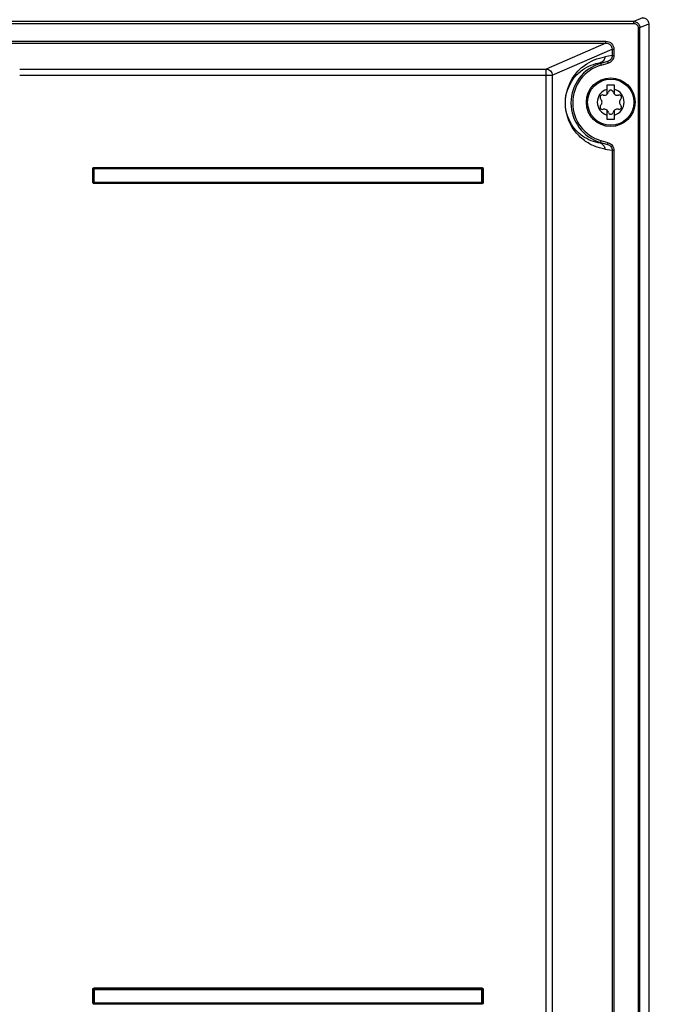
# Model space of a CAD drawing. Header units: inches. Extents: x 0 to 82.7, y 0 to 58.5.
# Tile 13 of 78: x 15.1 to 19.4, y 28.2 to 34.6. Entities that reach past the tile are written whole.
import ezdxf

# ---------------------------------------------------------------- set-up
doc = ezdxf.new("R2010")
doc.units = ezdxf.units.IN
doc.header["$LTSCALE"] = 4.547244
doc.header["$MEASUREMENT"] = 0
doc.layers.get('0').update_dxf_attribs({"linetype": 'CONTINUOUS'})
doc.styles.get("Standard").update_dxf_attribs({"font": 'txt', "width": 0.8})
doc.dimstyles.new('DIMSTYLE_1', dxfattribs={"dimtxt": 0.78125, "dimasz": 0.75, "dimexe": 0.18, "dimexo": 0.0625, "dimgap": 0.09, "dimtad": 1, "dimdec": 1, "dimzin": 4, "dimdsep": 46, "dimtxsty": 'STANDARD', "dimblk": '_FILLED', "dimblk1": '_FILLED', "dimblk2": '_FILLED', "dimcen": 0.09, "dimadec": 0, "dimazin": 0, "dimtfac": 1, "dimtdec": 1, "dimtofl": 0, "dimtmove": 0, "dimatfit": 3, "dimldrblk": '_FILLED', "dimfxl": 1, "dimtolj": 1, "dimtzin": 4, "dimarcsym": 0})

# ---------------------------------------------------------------- blocks, each defined once
blk = doc.blocks.new('_FILLED')
at = {"color": 0, "linetype": 'BYBLOCK'}
blk.add_solid([(0, 0), (-1, 0.1933), (-1, -0.1933)], dxfattribs=at)
blk = doc.blocks.new('*D0')
at = {"color": 7, "linetype": 'CONTINUOUS'}
for p, q in [((20.0166, 39.5019), (25.1352, 39.5019)), ((25.1352, 39.5019), (25.9555, 39.5019)), ((25.3305, 39.5019), (25.3305, 37.3582)), ((25.3305, 35.2145), (25.3305, 37.3582)), ((25.3305, 37.3582), (25.3305, 28.3843)), ((19.1758, 35.2145), (25.1352, 35.2145)), ((25.1352, 35.2145), (25.9555, 35.2145))]:
    blk.add_line(p, q, dxfattribs=at)
at = {"color": 7, "linetype": 'CONTINUOUS', "xscale": 0.75, "yscale": 0.75, "zscale": 0.75}
for p, rotation in [((25.3305, 39.5019), 90), ((25.3305, 35.2145), 270)]:
    blk.add_blockref('_FILLED', p, dxfattribs=dict(at, rotation=rotation))

msp = doc.modelspace()

# ---------------------------------------------------------------- linework, layer by layer
at = {"color": 7, "linetype": 'CONTINUOUS'}
for p, q in [((19.1598, 34.616), (19.1031, 34.5913)), ((19.1031, 34.5913), (11.4213, 34.5913)), ((11.4213, 34.5795), (19.1031, 34.5795)), ((19.1031, 34.5795), (19.1031, 34.5913)), ((19.1307, 34.5522), (19.1307, 22.7847)), ((19.1307, 34.5522), (19.1424, 34.5522)), ((19.1424, 34.5522), (19.1992, 34.5769)), ((19.1424, 22.7847), (19.1424, 34.5522)), ((19.1992, 34.5769), (19.1992, 22.589)), ((11.6019, 34.4639), (18.9225, 34.4639)), ((11.6019, 34.4521), (18.9225, 34.4521)), ((18.9225, 34.4521), (18.5353, 34.2837)), ((18.5743, 34.2444), (18.9621, 34.4131)), ((18.9225, 34.4521), (18.9225, 34.4639)), ((18.9621, 34.4131), (18.9621, 34.3713)), ((18.9621, 34.4131), (18.9738, 34.4131)), ((18.9738, 34.4131), (18.9738, 34.3713)), ((18.9621, 34.3713), (18.9149, 34.3635)), ((18.9621, 34.3713), (18.9738, 34.3713)), ((15.1282, 34.2837), (18.5353, 34.2837)), ((18.5353, 19.8322), (18.5353, 34.2837)), ((18.8868, 34.3257), (18.933, 34.3333)), ((18.8868, 34.3257), (18.8915, 34.3091)), ((18.933, 34.3333), (18.8883, 34.3204)), ((18.8915, 34.3091), (18.9363, 34.3219)), ((18.933, 34.3333), (18.9363, 34.3219)), ((15.1282, 34.2444), (18.5743, 34.2444)), ((18.5743, 34.2444), (18.5743, 19.8715)), ((18.9285, 34.1799), (18.9285, 34.1206)), ((18.9777, 34.1799), (18.9285, 34.1799)), ((18.9777, 34.1206), (18.9777, 34.1799)), ((18.9285, 34.0187), (18.9285, 33.9594)), ((18.9777, 33.9594), (18.9777, 34.0187)), ((18.9285, 33.9594), (18.9777, 33.9594)), ((18.8868, 33.8039), (18.8915, 33.8205)), ((18.933, 33.7963), (18.8868, 33.8039)), ((18.8883, 33.8091), (18.933, 33.7963)), ((18.9363, 33.8077), (18.8915, 33.8205)), ((18.933, 33.7963), (18.9363, 33.8077)), ((18.9149, 33.7661), (18.9621, 33.7583)), ((18.9621, 33.7583), (18.9621, 26.2689)), ((18.9621, 33.7583), (18.9738, 33.7583)), ((18.9738, 33.7583), (18.9738, 26.2689)), ((15.6092, 33.6441), (15.6092, 33.648)), ((15.6092, 33.648), (18.1199, 33.648)), ((18.1199, 33.6441), (18.1199, 33.648)), ((15.6014, 33.5507), (15.6014, 33.6403)), ((15.6053, 33.6403), (15.6014, 33.6403)), ((15.6053, 33.5507), (15.6053, 33.6403)), ((15.6053, 33.6403), (15.6062, 33.6393)), ((15.6062, 33.6393), (15.6062, 33.5517)), ((15.6092, 33.6441), (15.6101, 33.6432)), ((18.1199, 33.6441), (15.6092, 33.6441)), ((15.6101, 33.6432), (18.119, 33.6432)), ((15.6103, 33.5518), (15.6103, 33.6392)), ((18.1188, 33.6392), (15.6103, 33.6392)), ((18.1188, 33.5518), (18.1188, 33.6392)), ((18.1199, 33.6441), (18.119, 33.6432)), ((18.1229, 33.6393), (18.1238, 33.6403)), ((18.1229, 33.5517), (18.1229, 33.6393)), ((18.1238, 33.6403), (18.1238, 33.5507)), ((18.1238, 33.6403), (18.1277, 33.6403)), ((18.1277, 33.6403), (18.1277, 33.5507)), ((15.6014, 33.5507), (15.6053, 33.5507)), ((15.6062, 33.5517), (15.6053, 33.5507)), ((15.6092, 33.5469), (15.6101, 33.5478)), ((15.6092, 33.543), (15.6092, 33.5469)), ((18.1199, 33.5469), (15.6092, 33.5469)), ((18.1199, 33.543), (15.6092, 33.543)), ((18.119, 33.5478), (15.6101, 33.5478)), ((15.6103, 33.5518), (18.1188, 33.5518)), ((18.1199, 33.5469), (18.119, 33.5478)), ((18.1199, 33.5469), (18.1199, 33.543)), ((18.1238, 33.5507), (18.1229, 33.5517)), ((18.1238, 33.5507), (18.1277, 33.5507)), ((15.6014, 28.2397), (15.6014, 28.3292)), ((15.6053, 28.3292), (15.6014, 28.3292)), ((15.6053, 28.2397), (15.6053, 28.3292)), ((15.6062, 28.3283), (15.6053, 28.3292)), ((15.6062, 28.3283), (15.6062, 28.2407)), ((15.6092, 28.3331), (15.6092, 28.337)), ((15.6092, 28.337), (18.1199, 28.337)), ((15.6092, 28.3331), (15.6101, 28.3322)), ((15.6092, 28.3331), (18.1199, 28.3331)), ((15.6101, 28.3322), (18.119, 28.3322)), ((15.6103, 28.3281), (15.6103, 28.2408)), ((15.6103, 28.3281), (18.1188, 28.3281)), ((18.1188, 28.2408), (18.1188, 28.3281)), ((18.119, 28.3322), (18.1199, 28.3331)), ((18.1199, 28.3331), (18.1199, 28.337)), ((18.1229, 28.3283), (18.1238, 28.3292)), ((18.1229, 28.2407), (18.1229, 28.3283)), ((18.1238, 28.3292), (18.1277, 28.3292)), ((18.1238, 28.3292), (18.1238, 28.2397)), ((18.1277, 28.3292), (18.1277, 28.2397)), ((15.6014, 28.2397), (15.6053, 28.2397)), ((15.6062, 28.2407), (15.6053, 28.2397)), ((15.6101, 28.2368), (15.6092, 28.2358)), ((15.6092, 28.2358), (15.6092, 28.232)), ((15.6092, 28.2358), (18.1199, 28.2358)), ((18.1199, 28.232), (15.6092, 28.232)), ((15.6101, 28.2368), (18.119, 28.2368)), ((15.6103, 28.2408), (18.1188, 28.2408)), ((18.119, 28.2368), (18.1199, 28.2358)), ((18.1199, 28.232), (18.1199, 28.2358)), ((18.1229, 28.2407), (18.1238, 28.2397)), ((18.1238, 28.2397), (18.1277, 28.2397))]:
    msp.add_line(p, q, dxfattribs=at)
for points in [[(15.6074, 33.642), (15.6072, 33.6418), (15.607, 33.6415), (15.6068, 33.6412), (15.6066, 33.6409), (15.6065, 33.6406), (15.6064, 33.6403), (15.6063, 33.64), (15.6062, 33.6397), (15.6062, 33.6393)], [(15.6101, 33.6432), (15.6098, 33.6432), (15.6094, 33.6431), (15.6091, 33.643), (15.6088, 33.6429), (15.6085, 33.6428), (15.6082, 33.6426), (15.6079, 33.6425), (15.6076, 33.6423), (15.6074, 33.642)], [(18.1217, 33.642), (18.1215, 33.6423), (18.1212, 33.6425), (18.1209, 33.6426), (18.1206, 33.6428), (18.1203, 33.6429), (18.12, 33.643), (18.1197, 33.6431), (18.1193, 33.6432), (18.119, 33.6432)], [(18.1229, 33.6393), (18.1229, 33.6397), (18.1228, 33.64), (18.1227, 33.6403), (18.1226, 33.6406), (18.1225, 33.6409), (18.1223, 33.6412), (18.1221, 33.6415), (18.1219, 33.6418), (18.1217, 33.642)], [(15.6074, 33.549), (15.6072, 33.5492), (15.607, 33.5495), (15.6068, 33.5498), (15.6066, 33.5501), (15.6065, 33.5504), (15.6064, 33.5507), (15.6063, 33.551), (15.6062, 33.5513), (15.6062, 33.5517)], [(15.6101, 33.5478), (15.6098, 33.5478), (15.6094, 33.5479), (15.6091, 33.548), (15.6088, 33.5481), (15.6085, 33.5482), (15.6082, 33.5484), (15.6079, 33.5485), (15.6076, 33.5487), (15.6074, 33.549)], [(18.119, 33.5478), (18.1193, 33.5478), (18.1197, 33.5479), (18.12, 33.548), (18.1203, 33.5481), (18.1206, 33.5482), (18.1209, 33.5484), (18.1212, 33.5485), (18.1215, 33.5487), (18.1217, 33.549)], [(18.1217, 33.549), (18.1219, 33.5492), (18.1221, 33.5495), (18.1223, 33.5498), (18.1225, 33.5501), (18.1226, 33.5504), (18.1227, 33.5507), (18.1228, 33.551), (18.1229, 33.5513), (18.1229, 33.5517)], [(15.6062, 28.3283), (15.6062, 28.3286), (15.6063, 28.329), (15.6064, 28.3293), (15.6065, 28.3296), (15.6066, 28.3299), (15.6068, 28.3302), (15.607, 28.3305), (15.6072, 28.3308), (15.6074, 28.331)], [(15.6074, 28.331), (15.6076, 28.3312), (15.6079, 28.3314), (15.6082, 28.3316), (15.6085, 28.3318), (15.6088, 28.3319), (15.6091, 28.332), (15.6094, 28.3321), (15.6098, 28.3322), (15.6101, 28.3322)], [(18.1217, 28.331), (18.1215, 28.3312), (18.1212, 28.3314), (18.1209, 28.3316), (18.1206, 28.3318), (18.1203, 28.3319), (18.12, 28.332), (18.1197, 28.3321), (18.1193, 28.3322), (18.119, 28.3322)], [(18.1229, 28.3283), (18.1229, 28.3286), (18.1228, 28.329), (18.1227, 28.3293), (18.1226, 28.3296), (18.1225, 28.3299), (18.1223, 28.3302), (18.1221, 28.3305), (18.1219, 28.3308), (18.1217, 28.331)], [(15.6074, 28.238), (15.6072, 28.2382), (15.607, 28.2385), (15.6068, 28.2387), (15.6066, 28.239), (15.6065, 28.2394), (15.6064, 28.2397), (15.6063, 28.24), (15.6062, 28.2403), (15.6062, 28.2407)], [(15.6101, 28.2368), (15.6098, 28.2368), (15.6094, 28.2369), (15.6091, 28.2369), (15.6088, 28.237), (15.6085, 28.2372), (15.6082, 28.2373), (15.6079, 28.2375), (15.6076, 28.2377), (15.6074, 28.238)], [(18.1217, 28.238), (18.1215, 28.2377), (18.1212, 28.2375), (18.1209, 28.2373), (18.1206, 28.2372), (18.1203, 28.237), (18.12, 28.2369), (18.1197, 28.2369), (18.1193, 28.2368), (18.119, 28.2368)], [(18.1229, 28.2407), (18.1229, 28.2403), (18.1228, 28.24), (18.1227, 28.2397), (18.1226, 28.2394), (18.1225, 28.239), (18.1223, 28.2387), (18.1221, 28.2385), (18.1219, 28.2382), (18.1217, 28.238)]]:
    msp.add_lwpolyline(points, dxfattribs=at)
for radius in [0.1575, 0.1496]:
    msp.add_circle((18.9531, 34.0696), radius, dxfattribs=at)
for centre, radius, start, end in [((18.9616, 34.0648), 0.266, 106, 254), ((18.9616, 34.0648), 0.2541, 106, 254), ((18.9531, 34.0696), 0.0866, 106.50452, 253.49548), ((18.8993, 34.1007), 0.0156, 73.63362, 226.36638), ((18.9114, 34.142), 0.0274, 253.63362, 346.36638), ((18.9531, 34.1318), 0.0156, 13.63362, 166.36638), ((18.9949, 34.142), 0.0274, 193.63362, 286.36638), ((18.9531, 34.0696), 0.0866, 286.50452, 73.49548), ((19.007, 34.1007), 0.0156, 313.63362, 106.36638), ((18.8993, 34.0385), 0.0156, 133.63362, 286.36638), ((18.8696, 34.0696), 0.0274, 313.63362, 46.36638), ((19.007, 34.0385), 0.0156, 253.63362, 46.36638), ((19.0367, 34.0696), 0.0274, 133.63362, 226.36638), ((18.9114, 33.9973), 0.0274, 13.63362, 106.36638), ((18.9531, 34.0074), 0.0156, 193.63362, 346.36638), ((18.9949, 33.9973), 0.0274, 73.63362, 166.36638)]:
    msp.add_arc(centre, radius, start, end, dxfattribs=at)
for points, knots in [([(19.1598, 34.616), (19.1698, 34.616), (19.1907, 34.6078), (19.1992, 34.5869), (19.1992, 34.5769)], [0, 0, 0, 0, 0.500158, 1, 1, 1, 1]), ([(19.1031, 34.5913), (19.1131, 34.5913), (19.1339, 34.583), (19.1423, 34.5622), (19.1424, 34.5522)], [0, 0, 0, 0, 0.499969, 1, 1, 1, 1]), ([(19.1031, 34.5795), (19.11, 34.5795), (19.1242, 34.5733), (19.1307, 34.5591), (19.1307, 34.5522)], [0, 0, 0, 0, 0.50004, 1, 1, 1, 1]), ([(18.9225, 34.4639), (18.9355, 34.4639), (18.9627, 34.4532), (18.9738, 34.4261), (18.9738, 34.4131)], [0, 0, 0, 0, 0.50021, 1, 1, 1, 1]), ([(18.9225, 34.4521), (18.9325, 34.4521), (18.9535, 34.4441), (18.9621, 34.4231), (18.9621, 34.4131)], [0, 0, 0, 0, 0.50022, 1, 1, 1, 1]), ([(18.9149, 33.7661), (18.8924, 33.7701), (18.8456, 33.7827), (18.7762, 33.8219), (18.6913, 33.9065), (18.6386, 34.0648), (18.6915, 34.223), (18.792, 34.3239), (18.8679, 34.3554), (18.9149, 34.3635)], [0, 0, 0, 0, 0.081057, 0.17025, 0.279679, 0.500574, 0.7215, 0.830929, 1, 1, 1, 1]), ([(18.9149, 34.3635), (18.9149, 34.3552), (18.9095, 34.3381), (18.8947, 34.328), (18.8868, 34.3257)], [0, 0, 0, 0, 0.501583, 1, 1, 1, 1]), ([(18.9621, 34.3713), (18.9621, 34.3629), (18.9562, 34.3456), (18.9411, 34.3356), (18.933, 34.3333)], [0, 0, 0, 0, 0.499855, 1, 1, 1, 1]), ([(18.9738, 34.3713), (18.9737, 34.3604), (18.9664, 34.3379), (18.9467, 34.325), (18.9363, 34.3219)], [0, 0, 0, 0, 0.49987, 1, 1, 1, 1]), ([(18.5353, 34.2837), (18.5452, 34.2836), (18.5658, 34.275), (18.5742, 34.2544), (18.5743, 34.2444)], [0, 0, 0, 0, 0.498465, 1, 1, 1, 1]), ([(18.8868, 33.8039), (18.8456, 33.81), (18.779, 33.8368), (18.689, 33.9242), (18.6407, 34.0648), (18.689, 34.2054), (18.779, 34.2928), (18.8456, 34.3196), (18.8868, 34.3257)], [0, 0, 0, 0, 0.167571, 0.276295, 0.500057, 0.723706, 0.832429, 1, 1, 1, 1]), ([(18.8868, 33.8039), (18.8947, 33.8016), (18.9095, 33.7914), (18.9149, 33.7744), (18.9149, 33.7661)], [0, 0, 0, 0, 0.49823, 1, 1, 1, 1]), ([(18.933, 33.7963), (18.9411, 33.794), (18.9562, 33.784), (18.9621, 33.7667), (18.9621, 33.7583)], [0, 0, 0, 0, 0.500126, 1, 1, 1, 1]), ([(18.9363, 33.8077), (18.9467, 33.8046), (18.9664, 33.7917), (18.9737, 33.7692), (18.9738, 33.7583)], [0, 0, 0, 0, 0.500132, 1, 1, 1, 1]), ([(15.6014, 33.6403), (15.6015, 33.6421), (15.6019, 33.6449), (15.605, 33.6475), (15.6069, 33.6466), (15.6077, 33.646)], [0, 0, 0, 0, 0.511598, 0.730127, 1, 1, 1, 1]), ([(18.1199, 33.648), (18.1218, 33.648), (18.1246, 33.6475), (18.1272, 33.6444), (18.1263, 33.6425), (18.1257, 33.6417)], [0, 0, 0, 0, 0.511598, 0.730127, 1, 1, 1, 1]), ([(15.6103, 33.6392), (15.6094, 33.6394), (15.6081, 33.6395), (15.6067, 33.6393), (15.6062, 33.6393)], [0, 0, 0, 0, 0.627582, 1, 1, 1, 1]), ([(15.6101, 33.6432), (15.6103, 33.6428), (15.6107, 33.6415), (15.6105, 33.64), (15.6101, 33.6393)], [0, 0, 0, 0, 0.382738, 1, 1, 1, 1]), ([(18.1188, 33.6392), (18.1191, 33.64), (18.1192, 33.6414), (18.119, 33.6427), (18.119, 33.6432)], [0, 0, 0, 0, 0.625577, 1, 1, 1, 1]), ([(18.1229, 33.6393), (18.1224, 33.6391), (18.1211, 33.6388), (18.1197, 33.6389), (18.119, 33.6393)], [0, 0, 0, 0, 0.382738, 1, 1, 1, 1]), ([(15.6092, 33.543), (15.6073, 33.5431), (15.6045, 33.5435), (15.6019, 33.5466), (15.6028, 33.5485), (15.6034, 33.5493)], [0, 0, 0, 0, 0.511598, 0.730127, 1, 1, 1, 1]), ([(15.6062, 33.5517), (15.6067, 33.5517), (15.6081, 33.5515), (15.6094, 33.5516), (15.6103, 33.5518)], [0, 0, 0, 0, 0.371737, 1, 1, 1, 1]), ([(15.6103, 33.5518), (15.61, 33.551), (15.6099, 33.5496), (15.6101, 33.5483), (15.6101, 33.5478)], [0, 0, 0, 0, 0.625577, 1, 1, 1, 1]), ([(18.119, 33.5478), (18.1188, 33.5483), (18.1184, 33.5495), (18.1186, 33.551), (18.119, 33.5517)], [0, 0, 0, 0, 0.382738, 1, 1, 1, 1]), ([(18.1188, 33.5518), (18.1197, 33.5516), (18.121, 33.5515), (18.1224, 33.5517), (18.1229, 33.5517)], [0, 0, 0, 0, 0.627582, 1, 1, 1, 1]), ([(18.1277, 33.5507), (18.1276, 33.5489), (18.1272, 33.5461), (18.1241, 33.5435), (18.1222, 33.5444), (18.1214, 33.545)], [0, 0, 0, 0, 0.511598, 0.730127, 1, 1, 1, 1]), ([(15.6014, 28.3292), (15.6014, 28.3311), (15.6019, 28.3339), (15.605, 28.3365), (15.6069, 28.3356), (15.6077, 28.335)], [0, 0, 0, 0, 0.513225, 0.732732, 1, 1, 1, 1]), ([(15.6103, 28.3281), (15.6094, 28.3284), (15.6081, 28.3285), (15.6067, 28.3283), (15.6062, 28.3283)], [0, 0, 0, 0, 0.627586, 1, 1, 1, 1]), ([(15.6101, 28.3322), (15.6103, 28.3317), (15.6107, 28.3304), (15.6105, 28.329), (15.6101, 28.3283)], [0, 0, 0, 0, 0.382738, 1, 1, 1, 1]), ([(18.1188, 28.3281), (18.1191, 28.329), (18.1192, 28.3303), (18.119, 28.3317), (18.119, 28.3322)], [0, 0, 0, 0, 0.627582, 1, 1, 1, 1]), ([(18.1229, 28.3283), (18.1224, 28.3281), (18.1211, 28.3277), (18.1197, 28.3279), (18.119, 28.3283)], [0, 0, 0, 0, 0.382738, 1, 1, 1, 1]), ([(18.1199, 28.337), (18.1218, 28.337), (18.1246, 28.3365), (18.1272, 28.3334), (18.1263, 28.3315), (18.1257, 28.3307)], [0, 0, 0, 0, 0.513225, 0.732732, 1, 1, 1, 1]), ([(15.6092, 28.232), (15.6073, 28.232), (15.6045, 28.2325), (15.6019, 28.2355), (15.6028, 28.2375), (15.6034, 28.2383)], [0, 0, 0, 0, 0.511598, 0.730127, 1, 1, 1, 1]), ([(15.6062, 28.2407), (15.6067, 28.2407), (15.6079, 28.2403), (15.6092, 28.2406), (15.6099, 28.241)], [0, 0, 0, 0, 0.361699, 1, 1, 1, 1]), ([(15.6103, 28.2408), (15.61, 28.24), (15.6099, 28.2386), (15.6101, 28.2373), (15.6101, 28.2368)], [0, 0, 0, 0, 0.627582, 1, 1, 1, 1]), ([(18.119, 28.2368), (18.119, 28.2373), (18.1192, 28.2386), (18.1191, 28.24), (18.1188, 28.2408)], [0, 0, 0, 0, 0.371737, 1, 1, 1, 1]), ([(18.1188, 28.2408), (18.1197, 28.2406), (18.121, 28.2405), (18.1224, 28.2407), (18.1229, 28.2407)], [0, 0, 0, 0, 0.627582, 1, 1, 1, 1]), ([(18.1277, 28.2397), (18.1277, 28.2379), (18.1272, 28.2351), (18.1241, 28.2324), (18.1222, 28.2333), (18.1214, 28.2339)], [0, 0, 0, 0, 0.513225, 0.732732, 1, 1, 1, 1])]:
    msp.add_open_spline(points, degree=3, knots=knots, dxfattribs=at)
for points in [[(15.6092, 33.6441), (15.6073, 33.6442), (15.6052, 33.6421), (15.6053, 33.6403)], [(18.1238, 33.6403), (18.1239, 33.6421), (18.1218, 33.6442), (18.1199, 33.6441)], [(15.6092, 33.5469), (15.6073, 33.5468), (15.6052, 33.5489), (15.6053, 33.5507)], [(18.1238, 33.5507), (18.1239, 33.5489), (18.1218, 33.5468), (18.1199, 33.5469)], [(15.6053, 28.3292), (15.6052, 28.3311), (15.6073, 28.3332), (15.6092, 28.3331)], [(18.1238, 28.3292), (18.1239, 28.3311), (18.1218, 28.3332), (18.1199, 28.3331)], [(15.6092, 28.2358), (15.6073, 28.2358), (15.6052, 28.2379), (15.6053, 28.2397)], [(18.1199, 28.2358), (18.1218, 28.2358), (18.1239, 28.2379), (18.1238, 28.2397)]]:
    msp.add_open_spline(points, degree=3, dxfattribs=at)

# ---------------------------------------------------------------- dimensions: what is measured, and where the dimension line sits
dim = msp.add_linear_dim(base=(25.3305, 35.2145), p1=(20.0166, 39.5019), p2=(19.1758, 35.2145), angle=270, text='100 MIN\\PAIR SPACE \\POUTLET', dimstyle='DIMSTYLE_1', dxfattribs=at)
dim.commit()
dim.dimension.update_dxf_attribs({"geometry": '*D0', "text_midpoint": (25.1352, 28.3843), "dimtype": 160})

doc.saveas('drawing.dxf')
